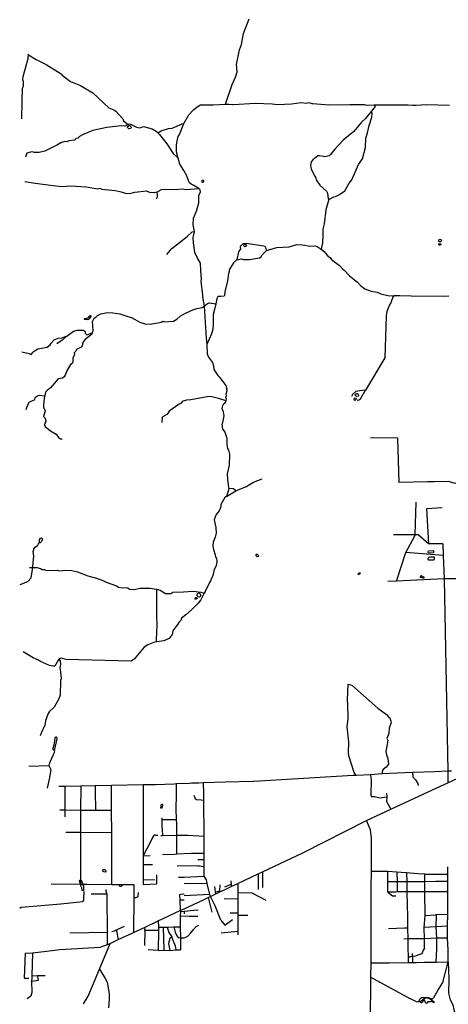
# Model space of a CAD drawing. Header units: millimetres. Extents: x 35 to 72953, y -43 to 70184.
# Tile 5 of 204: x 55 to 7299, y 13694 to 30321. Entities that reach past the tile are written whole.
import ezdxf

# ---------------------------------------------------------------- set-up
doc = ezdxf.new("R2010")
doc.units = ezdxf.units.MM
for name, color, linetype in [('roads_2', 2, 'Continuous'), ('roads_3', 3, 'Continuous'), ('water', 7, 'Continuous')]:
    doc.layers.add(name, color=color, linetype=linetype)

msp = doc.modelspace()

# ---------------------------------------------------------------- linework, layer by layer
at = {"layer": 'roads_2'}
for points in [[(150.25, 14555.64), (271.45, 14561.92), (508.62, 14589.92), (733.89, 14616.51), (1417.22, 14660.17), (1537.59, 14704.27), (1582.47, 14720.66), (1673.77, 14766.73), (1717.43, 14788.88), (1953.95, 14892.29), (1978.05, 14903.42), (2177.73, 14995.85), (2396.51, 15101.87), (2765.24, 15276.08), (2835.63, 15308.25), (3085.75, 15422.51), (3162.01, 15457.77), (3205, 15478.72), (3241.76, 15496.57), (3277.57, 15513.99), (3292.79, 15521.37), (3370.84, 15559.29), (3393.14, 15570.21), (3435.95, 15590.93), (3525.72, 15634.58), (3629.75, 15683.18), (3742.66, 15735.87), (4087.81, 15897.11), (4159.05, 15930.51), (4840.16, 16250.52), (5915.91, 16794.8), (6329.43, 16991.25), (7030.73, 17314.37), (7289.8, 17433.63), (7809.99, 17673.11)], [(1134.77, 13702.18), (1211.61, 13832.76), (1403.4, 14286.89), (1582.47, 14720.66)]]:
    msp.add_lwpolyline(points, dxfattribs=at)
at = {"layer": 'roads_3'}
for points in [[(3531.22, 28893.13), (3643.9, 29228.14), (3700.2, 29349.92), (3730.88, 29438.74), (3718.59, 29563.25), (3767.5, 29809.42), (3803.37, 29900.78), (3836.95, 30088.68), (3931.66, 30337.28)], [(93.87, 28646.64), (94.67, 28941.27), (105.52, 29159.61), (118.28, 29202.69), (118.49, 29273.85), (110.95, 29304.36), (113.67, 29360.22), (200.92, 29664.79), (206.2, 29728.29)], [(190.97, 29740.97), (206.2, 29728.29), (335.53, 29646.64), (500.39, 29564.89), (753.9, 29406.73), (774.18, 29381.28), (913.53, 29274.23), (1083.53, 29207.66), (1291.45, 29085.12), (1562.51, 28830.38), (1646.3, 28797.1), (1679.22, 28774.06), (1798.25, 28644.25), (1810.79, 28611.18), (1889.41, 28552.53), (1912.24, 28560.01), (1947.82, 28542.83), (2028.95, 28503.81), (2084.82, 28496), (2145.85, 28516.22), (2295.6, 28477.66), (2358.92, 28439.35), (2386.37, 28413.89), (2391.92, 28408.78), (2419.75, 28383.31), (2541.26, 28222.91), (2647.4, 28060.11), (2708.23, 28006.51), (2726.05, 28006.46)], [(3147.44, 25664.98), (3148.49, 25670.96), (3123.77, 25904.69), (3126.4, 25935.17), (3114.09, 26085.07), (3111.97, 26207), (3058.85, 26293.5), (3015.94, 26390.17), (3009.46, 26431.97), (2991.03, 26550.3), (2988.73, 26639.2), (3006.83, 26743.24), (2989.32, 26855.02), (2992.18, 26966.86), (3051, 27103.81), (3081.87, 27225.66), (3082.22, 27352.69), (3110.39, 27416.02), (3107.93, 27446.51), (3082.55, 27469.52), (2988.73, 27528.2), (2950.69, 27541.05), (2917.78, 27571.63), (2877.47, 27683.47), (2826.92, 27775.06), (2761.23, 27879.33), (2726.05, 28006.46), (2705.92, 28087.88), (2703.68, 28199.62), (2714.07, 28275.74), (2732.09, 28349.4), (2754.99, 28382.37), (2829.21, 28567.5), (2913.5, 28712.15), (2989.88, 28795.74), (3053.55, 28848.88), (3112.08, 28884.19), (3322.9, 28881.06), (3531.22, 28893.13), (3589.65, 28895.52), (3655.04, 28889.03), (3668.33, 28887.66), (4036.8, 28912.06), (4321.21, 28901), (4410.15, 28890.67), (4651.43, 28897.58), (4735.82, 28909.56), (4808.98, 28919.9), (4902.92, 28912.01), (4941.02, 28922.11), (4994.32, 28906.67), (5011.66, 28905.08), (5278.79, 28880.45), (5634.4, 28889.64), (5880.75, 28886.37), (5908.62, 28876.1), (6043.32, 28883.31), (6599.65, 28881.73), (6622.26, 28880.9), (6696.99, 28878.17), (6752.03, 28876.15), (6929.8, 28888.37), (7320.99, 28874.59)], [(6043.32, 28883.31), (6063.51, 28855.32), (5997.23, 28769.14), (5900.34, 28652.65), (5829.12, 28589.31), (5704.13, 28432.22), (5523.37, 28285.36), (5380.76, 28135.96), (5309.36, 28042.15), (5283.86, 28019.38), (5210.21, 28006.93), (5197.49, 28009.18), (5123.82, 28022.33), (5095.92, 28019.97), (5009.41, 27954.12), (4981.33, 27918.61), (4971.01, 27865.32), (4981.02, 27799.23), (5041.6, 27677.14), (5058.59, 27650.28), (5059.25, 27649.17), (5066.8, 27616.11), (5127.46, 27527.06), (5241.54, 27425.12), (5259.17, 27392.04), (5266.56, 27295.48), (5274.14, 27272.4), (5276.57, 27264.97), (5227.91, 27107.69), (5201.77, 26873.98), (5178.72, 26782.7), (5180.92, 26683.6), (5170.41, 26554.05), (5147.23, 26444.92)], [(5266.56, 27295.48), (5299.56, 27297.94), (5365.72, 27330.81), (5393.63, 27333.18), (5462.33, 27366.04), (5551.38, 27431.88), (5622.87, 27558.62), (5668.82, 27616.92), (5778.71, 27875.69), (5847.57, 27971.96), (5898.94, 28162.38), (5904.51, 28319.88), (5932.73, 28411.26), (5961.02, 28533.01), (6004.53, 28672.68), (6009.88, 28741.17), (5997.23, 28769.14)], [(1889.41, 28552.53), (1858.92, 28534.78), (1828.35, 28524.78), (1772.48, 28529.93), (1526.01, 28497.72), (1292.22, 28447.52), (1129.36, 28384.48), (1068.27, 28349.19), (1040.29, 28318.79), (1012.38, 28316.33), (979.22, 28288.49), (887.75, 28273.47), (849.62, 28255.84), (816.65, 28263.48), (753.06, 28240.83), (697.07, 28207.97), (478.36, 28101.88), (386.78, 28079.32), (300.43, 28077.03), (270.02, 28087.32), (236.93, 28084.87), (178.52, 28064.65), (155.43, 28001.21)], [(2391.92, 28408.78), (2447.9, 28441.65), (2569.89, 28484.43), (2633.43, 28489.35), (2801.3, 28562.59), (2829.21, 28567.5)], [(178.52, 28064.65)], [(144.09, 27589.78), (314.23, 27558.78), (667, 27515.59), (781.39, 27501.62), (916.03, 27513.85), (1177.65, 27497.89), (1373.14, 27466.84), (1406.25, 27474.39), (1444.29, 27458.98), (1667.71, 27435.5), (1769.25, 27412.37), (1835.26, 27389.35), (1913.96, 27386.57), (2002.91, 27406.6), (2196.02, 27428.88), (2262.01, 27400.76), (2289.93, 27408.33), (2327.99, 27400.58), (2374.03, 27412.75), (2394.12, 27418.13), (2402.24, 27422.65), (2452.65, 27450.99), (2490.76, 27458.53), (2681.23, 27450.35), (2805.69, 27465.19), (2869.2, 27454.82), (3082.55, 27469.52)], [(2374.03, 27412.75), (2379.24, 27356.54), (2377.26, 27324.29), (2362.75, 27290.3)], [(2540.82, 26356.02), (2625, 26454.77), (2884.61, 26657.23), (2968.74, 26740.8), (3006.83, 26743.24)], [(4225.13, 26424.7), (4220.13, 26457.75), (4205.03, 26488.27), (4182.15, 26498.53), (3885.14, 26542.55), (3826.68, 26537.6), (3801.26, 26514.84), (3783.37, 26489.5), (3785.82, 26451.36), (3755.22, 26398.13), (3724.32, 26263.64), (3668.29, 26215.58), (3596.8, 26098.94), (3594.16, 26065.91), (3583.99, 26035.46), (3568.39, 25913.57), (3519.51, 25723.15), (3514.26, 25664.75), (3509.14, 25652.13), (3453.69, 25648.29), (3402.49, 25644.77), (3389.68, 25614.32), (3369.07, 25522.93), (3348.54, 25428.99), (3322.85, 25340.16), (3327.51, 25185.18), (3317.08, 25093.87), (3293.96, 25017.67), (3217.28, 24834.98)], [(3724.32, 26263.64), (3805.63, 26281.16), (3838.59, 26270.87), (3937.67, 26270.61), (4105.46, 26300.65), (4135.95, 26318.3), (4153.86, 26351.29), (4225.13, 26424.7), (4321.45, 26450.94), (4400.5, 26472.46), (4611.41, 26484.54), (4741.04, 26522.34), (4832.47, 26519.44), (4961.94, 26498.82), (5050.84, 26501.03), (5083.8, 26488.31), (5147.23, 26444.92)], [(5147.23, 26444.92), (5200.48, 26404.1), (5268.81, 26322.68), (5304.3, 26304.74), (5324.49, 26271.66), (5392.99, 26223.16), (5458.84, 26167.12), (5509.42, 26111.13), (5539.9, 26088.11), (5631.02, 25993.99), (5762.83, 25886.92), (5813.41, 25830.93), (5889.54, 25774.87), (5993.62, 25736.37), (6097.66, 25720.82), (6158.58, 25690.19), (6298.12, 25659.36), (6392.13, 25664.12), (6481.88, 25662.8), (6672.97, 25659.79), (7217.58, 25651.62), (7309.89, 25656.73)], [(3147.44, 25664.98), (3143.32, 25643.04), (3170.78, 25480.35), (3204.75, 24941.76), (3217.28, 24834.98), (3224.4, 24677.56), (3247.15, 24621.52), (3315.45, 24529.89), (3333.03, 24476.63), (3335.41, 24415.66), (3403.68, 24313.83), (3428.98, 24290.92), (3540.31, 24143.31), (3553.28, 24089.4)], [(6392.13, 25664.12), (6361.6, 25633.71), (6336, 25570.26), (6328.29, 25539.91), (6305.39, 25506.93), (6259.29, 25390.21), (6248.93, 25319.07), (6224.01, 24613.04), (5899.63, 24064.37), (5804.85, 24055.74), (5734.09, 24039.18), (5678.34, 23991.21), (5664.78, 23959.87)], [(89.97, 24709.46), (214.35, 24683.7), (247.39, 24665.86), (284.47, 24706.43), (298.29, 24721.58), (359.42, 24764.62), (519.5, 24792.07), (572.97, 24827.49), (588.24, 24857.93), (639.23, 24913.65), (702.77, 24941.39), (768.97, 24948.84), (844.95, 24973.89), (852.87, 24976.52), (967.4, 25062.53), (1025.91, 25080.21), (1098.22, 25078.22), (1129.99, 25077.35), (1132.53, 25075.68), (1160.47, 25056.87), (1160.65, 25054.09), (1162.93, 25026.37), (1190.76, 25000.91), (1282.31, 25033.67), (1295.04, 25066.67), (1287.96, 25224.2), (1313.49, 25282.54), (1341.44, 25297.65), (1369.53, 25325.5), (1427.96, 25350.82), (1539.84, 25373.33), (1631.28, 25370.52), (1745.5, 25352.34), (1885.09, 25306.27), (1943.41, 25293.36), (2088, 25214.24), (2189.44, 25180.92), (2288.54, 25183.19), (2389.28, 25202.08), (2448.62, 25213.22), (2476.67, 25230.88), (2507.09, 25220.59), (2651.92, 25227.84), (2710.38, 25263.26), (2768.98, 25313.86), (2858.03, 25366.93), (2980.09, 25422.46), (3048.78, 25442.55), (3140.27, 25460.15), (3170.78, 25480.35), (3226.81, 25525.87), (3262.39, 25538.52), (3369.07, 25522.93)], [(1282.31, 25033.67), (1274.6, 25008.31), (1154.96, 24914.66), (1129.41, 24881.71), (1106.35, 24797.97), (1014.75, 24750.03), (1004.49, 24724.56), (976.5, 24696.71), (981.51, 24668.76), (955.96, 24605.32), (955.78, 24544.36), (940.42, 24516.47), (912.46, 24498.82), (856.27, 24404.99), (823.01, 24318.73), (805.1, 24288.3), (779.68, 24268.1), (706, 24255.57), (578.53, 24103.53), (517.39, 24057.94), (491.85, 24030.08), (478, 23970.6), (468.73, 23931.16), (455.64, 23811.82), (458.09, 23778.78), (483.36, 23715.19), (460.26, 23621.26), (485.54, 23593.25), (495.64, 23534.81), (480.19, 23506.92), (475.01, 23479), (485.2, 23448.49), (573.91, 23379.61), (672.76, 23323.44), (713.23, 23267.46), (746.26, 23244.52), (774.18, 23244.44)], [(844.95, 24973.89), (811.1, 24943.17), (788.03, 24921.85), (774.23, 24909.36), (684.29, 24846.34)], [(164.33, 23736.55), (188.86, 23802.76), (222.35, 23868.84), (277.95, 23891.84), (304.86, 23901.51), (324.8, 23947.12), (357.21, 23969.3), (382.31, 23978.09), (478, 23970.6)], [(3544.71, 23884.14), (3415.26, 23925.17), (3280.7, 23958.57), (3222.32, 23953.74), (2947.78, 23898.63), (2871.49, 23896.29), (2802.87, 23871.09), (2782.52, 23843.22), (2751.93, 23830.56), (2578.85, 23711.77), (2566.14, 23683.87), (2543.14, 23653.45), (2461.73, 23607.9), (2456.39, 23519.02)], [(3705.35, 22364.77), (3669.89, 22397.9), (3596.25, 22405.75), (3588.63, 22410.76), (3583.81, 22476.83), (3573.83, 22553.12), (3566.45, 22649.58), (3599.95, 22796.91), (3608.09, 22982.23), (3590.55, 23053.44), (3572.8, 23081.42), (3560.34, 23144.97), (3560.62, 23249.16), (3520.3, 23368.65), (3489.94, 23404.32), (3477.53, 23488.15), (3490.24, 23516.05), (3513.47, 23630.27), (3498.38, 23698.93), (3478.24, 23749.75), (3488.58, 23808.14), (3506.49, 23838.57), (3534.44, 23853.68), (3544.71, 23884.14), (3549.89, 23917.15), (3537.23, 23945.12), (3547.5, 23975.58), (3545.03, 24003.52), (3560.45, 24059.45), (3553.28, 24089.4)], [(5760.98, 23893.01), (5785.24, 23903.6), (5813.09, 23918.27), (5899.63, 24064.37)], [(6470.57, 22505.47), (6445.86, 23243.55), (6445.41, 23255.85), (5985.9, 23256.97)], [(3552.69, 22268.64), (3705.35, 22364.77), (3817.03, 22408.81), (3890.95, 22437.88), (3923.35, 22458.63), (4005.54, 22511.17), (4153, 22569.2)], [(10456.65, 22529.9), (9716.95, 22517.02), (9567.86, 22518.08), (9215.09, 22512.84), (8855.59, 22506.07), (8032.6, 22500.9), (7764.11, 22497.12), (7624.49, 22497.44), (7416.13, 22487.36), (7301.06, 22522.79), (7058.78, 22517.7), (6949.29, 22515.41), (6470.57, 22505.47)], [(3588.63, 22410.76), (3585.99, 22375.29), (3552.69, 22268.64), (3522.18, 22250.98), (3453.2, 22131.79), (3455.65, 22096.2), (3427.54, 22025.22), (3376.55, 21966.95), (3343.29, 21873.04), (3370.85, 21743.38), (3375.59, 21649.37), (3357.68, 21583.36), (3326.9, 21499.64), (3319.08, 21433.6), (3331.65, 21375.15), (3359.33, 21286.18), (3361.79, 21255.69), (3371.37, 21240.47), (3379.45, 21227.7), (3386.93, 21169.27), (3374.01, 21100.69), (3340.82, 21037.38), (3317.72, 20935.79), (3281.83, 20846.99), (3264.02, 20819.11), (3189.94, 20666.9), (3174.57, 20636.46), (3118.33, 20524.88), (3069.97, 20466.59), (2960.43, 20352.61), (2863.62, 20271.63), (2792.33, 20213.41), (2779.49, 20175.32), (2746.39, 20142.38), (2726.03, 20114.17), (2687.69, 20063.62), (2644.3, 19998.34), (2631.49, 19937.41), (2583.01, 19871.59), (2491.5, 19833.72), (2370.23, 19814.77), (2364.29, 19813.79), (2331.25, 19806.23), (2219.35, 19765.87), (2160.84, 19722.92), (1992.64, 19522.76), (1939.15, 19487.33), (842.04, 19515.91), (758.24, 19539), (714.99, 19521.28), (648.6, 19404.65), (618.13, 19402.19), (559.78, 19417.66), (407.62, 19481.63), (374.59, 19507.11), (285.84, 19545.4), (113.42, 19645.02)], [(6423.88, 20837.42), (6581.24, 21323.2), (6735.59, 21605.76), (6736.1, 21621.84), (6754.01, 22174.03)], [(7194.3, 22077.35), (6930.28, 22061.5)], [(6930.28, 22061.5), (6963.59, 21470.07)], [(7208.41, 21469.24), (6963.59, 21470.07), (6788.06, 21622.16), (6736.1, 21621.84), (6472.96, 21620.03), (6371.57, 21619.28)], [(65.94, 20782.67), (195.7, 20835.59), (249.17, 20893.96), (280.17, 21069.11), (280.61, 21155.24), (291.97, 21262.73), (285.23, 21340.78), (292.79, 21375.9), (294.51, 21384.54), (314.32, 21415.85), (342.18, 21428.18), (364.59, 21445.96), (381.88, 21489.8)], [(7208.41, 21469.24), (7214.33, 21274.72), (7226.71, 20876.6), (7288.89, 17630.2), (7289.8, 17433.63)], [(7214.33, 21274.72), (6581.24, 21323.2)], [(219.24, 21069.3), (280.17, 21069.11), (346.2, 21071.46), (407.16, 21050.88), (437.58, 21035.61), (470.59, 21035.51), (501, 21017.68), (694.09, 21022.2), (721.97, 21011.92), (846.43, 21026.85), (937.9, 21021.48), (1031.77, 20998.37), (1204.27, 20929.24), (1351.49, 20890.68), (1463.15, 20852.23), (1516.45, 20824.14), (1688.96, 20757.69), (1724.46, 20737.19), (1785.36, 20724.38), (1853.95, 20731.72), (1884.39, 20724.09), (1909.81, 20706.17), (1993.54, 20698.28), (2090.2, 20723.39), (2252.72, 20722.93), (2366.99, 20704.87), (2369.62, 20704.09), (2427.87, 20686.86), (2521.66, 20633.28), (2608.15, 20633.03), (2643.76, 20650.67), (2824.13, 20657.82), (2984.13, 20667.46), (3113.68, 20651.92), (3174.57, 20636.46)], [(8071.94, 20883.51), (7640.34, 20878.76), (7226.71, 20876.6), (6423.88, 20837.42), (6278.45, 20831.99)], [(2366.99, 20704.87), (2369.87, 20288.19), (2371.41, 20064.5), (2370.04, 20015.29), (2364.29, 19813.79)], [(714.99, 19521.28), (740.37, 19493.27), (745.29, 19432.29), (734.92, 19373.91), (747.47, 19310.46), (754.75, 19188.51), (747.02, 19160.6), (741.19, 18911.66), (718.18, 18853.31), (638.99, 18711.22), (554.97, 18630.22), (537.15, 18602.34), (493.59, 18485.64), (485.42, 18436.23)], [(5741.18, 17558.66), (5708.29, 17609.51), (5617.66, 17891.73), (5610.25, 17947.61), (5615.78, 18122.84), (5591.14, 18379.51), (5606.78, 18521.69), (5602.47, 18763.01), (5592.45, 18829.1), (5608.51, 19100.74), (5666.86, 19082.75), (6105.14, 18693.04), (6254.69, 18588.37), (6289.98, 18549.49), (6307.85, 18529.83), (6328, 18473.91), (6330.47, 18440.87), (6329.42, 18438.22), (6297.24, 18354.61), (6291.83, 18265.72), (6258.62, 18184.55), (6276.27, 18148.93), (6242.7, 17963.56), (6252.75, 17905.12), (6277.98, 17846.65), (6285.3, 17750.08), (6249.61, 17699.4), (6198.65, 17658.96), (6180.84, 17628.52), (6178.19, 17585.3)], [(485.42, 18436.23), (480.62, 18406.87), (419.84, 18274.92), (398.85, 18229.32)], [(552.34, 17720.85), (558, 17752.98), (573.42, 17796.71), (597.83, 17851.29), (629.44, 17913.93), (641.13, 17943.49), (651.24, 17981.04)], [(525.84, 17345.05), (561.86, 17497.35), (587.71, 17654.68), (552.34, 17720.85), (209.43, 17706.58)], [(7350.98, 17632.71), (7288.89, 17630.2), (7072.25, 17621.39), (6692.35, 17606.11), (6436.36, 17595.75), (6178.19, 17585.3), (5982.56, 17568.04), (5741.18, 17558.66), (5692.4, 17555.79), (4482.16, 17485.05), (4014.95, 17457.79), (4000.89, 17456.94), (3531.54, 17443.34), (3163.92, 17432.7), (3080.6, 17430.27), (3070.22, 17429.97), (3045.78, 17429.26), (2959.81, 17425.62), (2924.8, 17424.16), (2704.94, 17415.24), (2663.51, 17413.58), (2349.75, 17400.71), (2143.3, 17397.08), (1608.48, 17387.75), (1330.88, 17382.91), (1086.3, 17378.74), (817.29, 17374.11), (718.96, 17372.4)], [(5982.56, 17568.04), (5992.43, 17479.12), (5986.64, 17232.83), (5994.11, 17202.33), (6052.62, 17204.63), (6141.44, 17181.58), (6258.29, 17196.48)], [(6692.35, 17606.11), (6698.41, 17533.94), (6746.7, 17485.71), (6780.16, 17431.21), (6786.38, 17391.4), (6786.38, 17389.3)], [(817.29, 17374.11), (816.28, 16969.86), (815.95, 16858.9)], [(1086.3, 17378.74), (1085.19, 16969.06), (1084.09, 16594.07), (1081.6, 15716.4)], [(1330.88, 17382.91), (1333.46, 17201.66), (1336.05, 17054.23), (1336.84, 16968.32)], [(1610.53, 15711.87), (1610.44, 15811.52), (1609.94, 16588.55), (1609.62, 16967.53), (1609.36, 17367.24), (1608.48, 17387.75)], [(2143.3, 17397.08), (2141.04, 16402.92), (2140.57, 16201.51), (2140.24, 16052.2), (2139.72, 15802.14), (2139.48, 15719)], [(2710.32, 16227.73), (2713.38, 16548.84), (2713.36, 16644.61), (2709.01, 16741.39), (2705.99, 16808.8), (2699.44, 17000.36), (2701.77, 17023.85), (2703.21, 17201.64), (2704.94, 17415.24)], [(3456.08, 15113.35), (3358.5, 15358.36), (3334.55, 15401.44), (3277.57, 15513.99), (3270.02, 15545.27), (3224.01, 15735.49), (3210.2, 15792.73), (3174.71, 15857.56), (3174.5, 15887.38), (3173.55, 16021.5), (3172.82, 16132.79), (3172.07, 16237.77), (3170.05, 16534.28), (3165.96, 17143.5), (3165.21, 17250.14), (3163.92, 17432.7)], [(2999.74, 17227.2), (3019.69, 17170.51), (3044.83, 17154.81), (3046.44, 17153.81), (3120.2, 17146.95), (3165.96, 17143.5)], [(6255.89, 17257.45), (6258.29, 17196.48), (6253.01, 17120.23), (6329.43, 16991.25)], [(1609.62, 16967.53), (1336.84, 16968.32), (1085.19, 16969.06), (816.28, 16969.86), (735.6, 16970.1)], [(2473.41, 16546.96), (2468.88, 16644.85), (2463.7, 16683.44), (2461.32, 16810.81), (2464.05, 16840.18)], [(2705.99, 16808.8), (2574.17, 16808.28), (2524.07, 16809.42), (2461.32, 16810.81)], [(5980.92, 13369.23), (5987.84, 14149.12), (5993.63, 14392.96), (5997.38, 15693.05), (5998.02, 15914.52), (5998.08, 15937.47), (5999.75, 16501.22), (5986, 16639.88), (5915.91, 16794.8)], [(1609.94, 16588.55), (1084.09, 16594.07), (837.72, 16596.68)], [(2331.23, 16553.35), (2323.08, 16541.96), (2301.48, 16511.87), (2240.15, 16380.02), (2201.87, 16321.71), (2140.57, 16201.51)], [(2389.81, 16546.31), (2364.33, 16546.16), (2331.23, 16553.35)], [(2440.1, 16546.73), (2473.41, 16546.96), (2713.38, 16548.84), (2843.22, 16549.81), (2856.53, 16549.22), (2897.1, 16547.34), (3170.05, 16534.28)], [(2140.57, 16201.51), (2259.85, 16204.05)], [(3172.07, 16237.77), (2971.45, 16239.2), (2954.47, 16239.36), (2710.32, 16227.73), (2676.15, 16226.05), (2467.49, 16216.55)], [(3172.82, 16132.79), (3064.59, 16135.2)], [(2140.24, 16052.2), (2298.78, 16056.08)], [(3076.39, 16034.18), (2718.44, 16028.85)], [(3076.39, 16034.18), (3091.76, 16032.15), (3173.55, 16021.5)], [(6782.21, 13735.19), (6807.17, 13750.43), (6817.43, 13780.88), (6845.43, 13806.2), (6904.05, 13806.06), (6962.28, 13805.92), (7025.75, 13782.83), (7051.2, 13808.15), (7122.64, 13924.82), (7204.32, 14064.29), (7296.49, 14409.47), (7294.79, 14612.65), (7285.25, 14810.86), (7283.26, 15011.5), (7291.48, 15217.2), (7291.78, 15590.2), (7291.91, 15766.22), (7292.01, 15890.36), (7292.11, 16015.18)], [(2139.72, 15802.14), (2338.15, 15793.82)], [(2372.23, 15729.76), (2370.47, 15877.64)], [(2738.58, 15838.48), (2836.08, 15842.75), (3174.71, 15857.56)], [(4087.81, 15897.11), (4082.96, 15630.65)], [(4159.05, 15930.51), (4158.36, 15666.37)], [(6276.73, 15934.01), (6230.41, 15937.34), (6224.65, 15937.36), (5998.08, 15937.47)], [(6594.03, 15911.3), (6503.74, 15917.95), (6431.28, 15923.11), (6276.73, 15934.01)], [(6278.54, 15589.39), (6277.64, 15761.32), (6277.2, 15852.32), (6276.73, 15934.01)], [(6431.28, 15923.11), (6431.55, 15762.05), (6431.8, 15590.13)], [(6899.73, 15888.96), (6786.13, 15897.32), (6594.03, 15911.3)], [(6594.03, 15911.3), (6596.6, 15762.87), (6599.59, 15590.84), (6603.49, 15367.03), (6606.72, 15178.92), (6607.55, 15131.7), (6610.21, 14981.38), (6613.36, 14801.36), (6614.77, 14719.56), (6615.85, 14659.14), (6619.1, 14477.35), (6620.42, 14399.87)], [(6899.73, 15888.96), (7081.48, 15889.64), (7292.01, 15890.36)], [(6903.27, 15592), (6901.22, 15764.36), (6899.73, 15888.96)], [(1983.1, 15713.46), (1890.04, 15710.07), (1805.49, 15710.64), (1610.53, 15711.87), (1187.57, 15714.54), (1164.55, 15714.94), (1081.6, 15716.4), (588.46, 15724.96)], [(1537.59, 14704.27), (1536.57, 14905.57), (1533.52, 15514.45), (1533.44, 15554.69), (1523.33, 15580.88), (1516.31, 15601.08), (1516.4, 15631.34)], [(1983.1, 15713.46), (1981.73, 15498.2), (1978.05, 14903.42)], [(2139.48, 15719), (2372.22, 15727.66), (2372.23, 15729.76)], [(3224.01, 15735.49), (2835.95, 15728.69)], [(3370.84, 15559.29), (3365.37, 15594.11), (3351.64, 15680.94)], [(3435.95, 15590.93), (3436.84, 15607.44), (3442.69, 15712.73)], [(3521.77, 15676.05), (3626.64, 15721.32)], [(3622.07, 15776.2), (3626.64, 15721.32), (3629.75, 15683.18)], [(3742.66, 15735.87), (3742.24, 15579.35), (3741.95, 15471.61), (3741.56, 15326.41), (3741.31, 15233.3), (3741.23, 15200.71), (3740.74, 15021.14), (3740.49, 14925.48), (3740.33, 14864.52)], [(6431.55, 15762.05), (6323.97, 15761.54), (6277.64, 15761.32)], [(6596.6, 15762.87), (6431.55, 15762.05)], [(6901.22, 15764.36), (6816.48, 15763.9), (6596.6, 15762.87)], [(7291.91, 15766.22), (7085.05, 15765.26), (6901.22, 15764.36)], [(55.17, 15319.54), (80.6, 15332.1), (748.74, 15391.17), (1122.29, 15430.75), (1141.6, 15452.64), (1141.78, 15481.35), (1144.11, 15598.61)], [(1533.44, 15554.69), (1262.13, 15554.48)], [(1981.73, 15498.2), (2023.91, 15498.08), (2058.97, 15515.39), (2065.68, 15582.76)], [(2758.9, 15543.24), (2757.96, 15542.35), (2760.53, 15449.57), (2765.24, 15276.08), (2772.65, 15261.1), (2769.88, 15179.41), (2767.79, 15040.09), (2767.03, 15001.74), (2771.61, 14818.83), (2773.5, 14613.09)], [(2835.84, 15551.34), (2824.04, 15551.37), (2765.9, 15549.54), (2758.9, 15543.24)], [(3270.02, 15545.27), (2835.86, 15526.29)], [(3241.76, 15496.57), (3302.53, 15250.89)], [(3365.37, 15594.11), (3395.3, 15599.69), (3436.84, 15607.44)], [(3741.95, 15471.61), (3512.73, 15472.23)], [(3742.24, 15579.35), (3976.84, 15576.51), (4212.33, 15450.3)], [(7291.78, 15590.2), (7090.02, 15591.11), (7080.3, 15591.14), (6903.27, 15592), (6795.31, 15591.59), (6599.59, 15590.84), (6437.08, 15590.12), (6431.8, 15590.13), (6409.9, 15589.96), (6389.61, 15589.9), (6278.54, 15589.39)], [(6278.54, 15589.39), (6354.64, 15526.03), (6414, 15526.22)], [(6907.9, 15195.49), (6903.27, 15592)], [(2835.75, 15452.69), (2760.53, 15449.57)], [(3065.36, 15178.6), (2922.01, 15178.99), (2769.88, 15179.41)], [(2772.65, 15261.1), (2835.62, 15267.91), (3054.16, 15291.69), (3062.74, 15288.9), (3063.64, 15275.59)], [(2835.62, 15267.91), (2835.86, 15219.24)], [(3741.31, 15233.3), (3613.63, 15233.64)], [(3741.23, 15200.71), (3911.57, 15200.25)], [(6892.04, 14992.35), (6907.9, 15195.49)], [(6907.9, 15195.49), (7082.42, 15206.5), (7101.02, 15207.67), (7291.48, 15217.2)], [(7096.12, 14407.5), (7101.82, 14625.96), (7101.92, 14666.42), (7102.34, 14808.85), (7092.8, 15004.4), (7101.02, 15207.67)], [(1614.66, 14920.86), (1659.15, 14935.48), (1703.77, 14958.96), (1825.57, 15011.71)], [(2169.93, 14940), (2177.73, 14995.85)], [(2398.66, 14995.23), (2398.5, 14939.36), (2395.01, 14604.06)], [(2396.51, 15101.87), (2398.66, 14995.23)], [(2398.66, 14995.23), (2482.56, 14994.99), (2548.53, 14994.81), (2657.83, 15002.04), (2767.03, 15001.74)], [(2482.56, 14994.99), (2491.58, 14608.78)], [(2548.53, 14994.81), (2573.67, 14908.28), (2626.78, 14831.98), (2631.8, 14804.03), (2682.24, 14681.96), (2692.24, 14613.32)], [(2657.83, 15002.04), (2680.42, 14910.53), (2708.19, 14852.04), (2736.05, 14824.03), (2771.61, 14818.83)], [(2771.61, 14818.83), (2836.91, 14815.65), (2896.45, 14845.09), (2945.69, 14902.7), (2992.28, 14959.1), (3040.26, 15009.18), (3082.89, 15032.12)], [(3456.08, 15113.35), (3519.94, 15031.27), (3650.34, 15128.13)], [(6610.21, 14981.38), (6556.7, 14981.51), (6287.6, 14965.87)], [(7283.26, 15011.5), (7092.8, 15004.4), (6892.04, 14992.35)], [(6895.64, 14643.18), (6894.04, 14801.8), (6892.04, 14992.35)], [(1536.57, 14905.57), (903.18, 14895.67)], [(1703.77, 14958.96), (1691.8, 14932.39), (1717.43, 14788.88)], [(2169.93, 14940), (2164.12, 14688.51)], [(2398.5, 14939.36), (2169.93, 14940)], [(2626.78, 14831.98), (2591.22, 14804.14), (2570.59, 14717.85), (2593.11, 14603.51)], [(3740.49, 14925.48), (3462.66, 14893.86)], [(7285.25, 14810.86), (7102.34, 14808.85), (6894.04, 14801.8), (6778.14, 14801.64), (6613.36, 14801.36), (6601.66, 14800.51), (6548.89, 14794.98)], [(6895.64, 14643.18), (6873.85, 14607.87), (6848.61, 14547.52), (6799.29, 14526.91), (6753.48, 14512.61), (6744.79, 14507.2), (6704.95, 14501.09), (6696.26, 14499.67), (6660.95, 14493.88), (6647.16, 14492.25), (6634.7, 14490.84), (6619.1, 14477.35)], [(150.25, 14555.64), (129.35, 14135.48), (207.59, 14135.69)], [(271.45, 14561.92), (262.64, 14175.87), (260.05, 14130.99), (257.37, 14084.44), (261.89, 13893.88), (243.86, 13832.97), (182.84, 13784.94)], [(2395.01, 14604.06), (2226.48, 14612.63)], [(2395.01, 14604.06), (2491.58, 14608.78), (2593.11, 14603.51), (2692.24, 14613.32), (2773.5, 14613.09)], [(6700.08, 14400.67), (6696.26, 14499.67), (6695.64, 14516.85), (6695.73, 14553.54)], [(5993.63, 14392.96), (6047.24, 14393.61), (6301.31, 14396.42), (6620.42, 14399.87), (6675.92, 14400.51), (6700.08, 14400.67), (6758.88, 14401.42), (6898, 14402.97), (7096.12, 14407.5), (7296.49, 14409.47)], [(7296.49, 14409.47), (7309.21, 14116.03), (7304.23, 13881.94), (7332.47, 13767.26), (7375.88, 13685.91), (7389.95, 13604.74), (7413.82, 13518.67), (7461.62, 13413.59), (7470.12, 13377.32), (7495.17, 13270.19), (7543.17, 13208), (7600.88, 13141.03), (7658.55, 13016.86), (7692, 12868.7), (7735.34, 12706.32), (7735.09, 12597.03), (7763.45, 12534.89), (7797.1, 12467.98), (7802.22, 12353.24), (7816.35, 12300.78), (7834.93, 12252.96), (7840.36, 12233.44)], [(257.37, 14084.44), (371.72, 14101.83), (354.11, 14178.15)], [(262.64, 14175.87), (354.11, 14178.15), (483.7, 14180.31)], [(1403.4, 14286.89), (1502.05, 14131.64), (1534.98, 14065.48), (1567.45, 13869.74), (1569.74, 13778.4), (1556.58, 13636.11)], [(6782.21, 13735.19), (6774.08, 13730.22), (6657.46, 13783.92), (6652.37, 13786.71), (6045.05, 14117.94), (6001.13, 14141.88), (5987.84, 14149.12)]]:
    msp.add_lwpolyline(points, dxfattribs=at)
at = {"layer": 'water'}
for points in [[(1925.78, 28482.84), (1901.39, 28479.26), (1891.64, 28482.94), (1879.49, 28497.62), (1877.11, 28517.12), (1905.2, 28534.11), (1918.61, 28532.85), (1934.4, 28514.53), (1936.83, 28505.99), (1936.79, 28495), (1925.78, 28482.84)], [(3153.33, 27572.2), (3146.02, 27571), (3141.15, 27578.33), (3140.01, 27602.71), (3147.35, 27608.79), (3154.66, 27608.77), (3159.54, 27605.09), (3160.69, 27580.71), (3153.33, 27572.2)], [(7167.79, 26568.15), (7151.94, 26566.97), (7137.33, 26576.77), (7136.18, 26599.94), (7143.51, 26608.45), (7153.29, 26612.08), (7170.34, 26609.59), (7181.27, 26594.94), (7180.01, 26580.31), (7167.79, 26568.15)], [(3873.21, 26488.66), (3858.57, 26487.48), (3846.41, 26494.83), (3841.59, 26516.79), (3851.37, 26528.96), (3873.31, 26526.45), (3876.4, 26523.04), (3885.47, 26513.02), (3884.2, 26497.17), (3873.21, 26488.66)], [(7165.19, 26515.73), (7156.65, 26514.53), (7144.47, 26515.79), (7138.41, 26525.56), (7148.2, 26542.61), (7168.91, 26536.44), (7173.36, 26527.49), (7173.76, 26526.68), (7165.19, 26515.73)], [(1256.36, 25306.26), (1231.26, 25269.14), (1220.25, 25256.98), (1197.07, 25249.73), (1156.86, 25258.38), (1144.69, 25268.16), (1152.03, 25274.25), (1183.73, 25274.15), (1194.71, 25277.78), (1210.59, 25288.72), (1240.56, 25322.16), (1252.14, 25322.73), (1255.18, 25320.29), (1257.61, 25317.84), (1256.36, 25306.26)], [(5773.98, 23964.85), (5755.67, 23958.81), (5742.27, 23961.3), (5722.82, 23982.07), (5731.39, 23996.68), (5752.16, 24006.38), (5761.91, 24006.34), (5777.74, 23997.77), (5780.36, 23985.15), (5782.55, 23974.59), (5773.98, 23964.85)], [(5723.78, 23891.84), (5715.24, 23891.86), (5706.74, 23905.31), (5705.57, 23918.71), (5712.91, 23929.67), (5725.13, 23935.72), (5737.3, 23929.6), (5739.73, 23923.49), (5739.69, 23912.52), (5729.9, 23899.13), (5723.78, 23891.84)], [(403.43, 21484.62), (396.11, 21484.64), (392.46, 21488.31), (388.87, 21511.49), (391.4, 21538.29), (408.53, 21562.64), (425.61, 21568.67), (441.43, 21555.22), (441.4, 21545.47), (418.11, 21501.64), (403.43, 21484.62)], [(4086.05, 21256.94), (4070.18, 21250.9), (4054.38, 21268.01), (4049.55, 21279), (4050.79, 21288.74), (4058.12, 21293.61), (4067.87, 21292.35), (4084.89, 21277.68), (4089.74, 21266.69), (4086.05, 21256.94)], [(7048.93, 21315.45), (6963.59, 21314.47), (6959.95, 21320.58), (6960.01, 21342.53), (6966.14, 21353.49), (7044.18, 21356.91), (7049.05, 21353.25), (7048.93, 21315.45)], [(7054.68, 21194.72), (6969.34, 21192.53), (6955.95, 21203.55), (6956, 21221.84), (6957.24, 21227.92), (6975.57, 21243.71), (6986.56, 21248.58), (7057.27, 21248.37), (7059.59, 21203.25), (7054.68, 21194.72)], [(5810.42, 20969.1), (5800.63, 20956.94), (5790.87, 20956.98), (5779.87, 20948.47), (5772.59, 20955.8), (5772.61, 20963.12), (5789.74, 20982.59), (5803.14, 20981.32), (5810.44, 20976.43), (5810.42, 20969.1)], [(6841.71, 20906.38), (6835.6, 20900.3), (6827.06, 20901.55), (6827.09, 20912.52), (6833.24, 20927.13), (6838.13, 20933.22), (6845.45, 20933.19), (6846.21, 20931.13), (6849.07, 20923.43), (6841.71, 20906.38)], [(6883.14, 20896.51), (6875.8, 20889.21), (6864.82, 20889.25), (6861.2, 20903.89), (6872.21, 20916.06), (6878.3, 20914.81), (6880.88, 20912.73), (6884.38, 20909.92), (6883.14, 20896.51)], [(3094.21, 20569.84), (3094.05, 20569.74), (3070.89, 20574.68), (3056.32, 20591.79), (3056.38, 20612.52), (3064.96, 20630.78), (3079.62, 20639.27), (3100.32, 20633.12), (3113.67, 20609.91), (3116.05, 20591.62), (3107.48, 20578.23), (3094.21, 20569.84)], [(3040.3, 20534.53), (3028.11, 20533.35), (3017.19, 20551.67), (3030.63, 20563.82), (3040.38, 20565.02), (3048.9, 20560.11), (3052.53, 20547.91), (3040.3, 20534.53)], [(628.09, 17987.38), (622.7, 17991.6), (620.89, 17998.92), (623.38, 18017.2), (636.34, 18075.08), (648.12, 18143.94), (653.71, 18180.49), (656.22, 18200.6), (661.11, 18209.73), (666.01, 18212.15), (674.52, 18207.86), (678.18, 18204.8), (680.57, 18190.17), (672.46, 18127.4), (651.46, 18032.36), (644.65, 17993.98), (636.09, 17987.91), (628.16, 17987.33), (628.09, 17987.38)], [(2439.5, 17005.51), (2440.77, 17020.74), (2448.74, 17033.51), (2448.77, 17046.94), (2443.94, 17062.79), (2452.49, 17068.25), (2458.01, 17076.16), (2464.69, 17073.1), (2468.34, 17069.43), (2469.51, 17053.57), (2465.79, 17026.76), (2460.24, 17010.32), (2456.57, 17004.23), (2439.5, 17005.51)], [(1459.26, 15947.01), (1458.68, 15956.16), (1460.52, 15964.08), (1467.86, 15968.33), (1486.75, 15970.1), (1494.06, 15968.25), (1498.93, 15965.81), (1504.41, 15959.07), (1508.03, 15950.53), (1511.03, 15934.06), (1507.96, 15927.97), (1503.08, 15924.94), (1500.65, 15924.96), (1479.93, 15929.27), (1467.76, 15938.45), (1459.26, 15947.01)], [(1088.53, 15707.9), (1082.48, 15723.16), (1069.79, 15762.22), (1066.17, 15776.24), (1067.42, 15782.94), (1070.47, 15788.42), (1083.88, 15788.38), (1088.77, 15787.16), (1097.28, 15781.65), (1103.95, 15768.82), (1115.43, 15734.64), (1121.46, 15712.68), (1131.16, 15691.93), (1131.11, 15673.64), (1132.26, 15653.53), (1134.63, 15627.92), (1133.37, 15616.34), (1127.89, 15612.69), (1121.78, 15612.1), (1113.25, 15613.96), (1108.41, 15626.16), (1103.64, 15661.54), (1095.18, 15685.33), (1090.33, 15698.14), (1088.53, 15707.9)], [(1740.2, 15709.67), (1749.36, 15715.74), (1753.63, 15716.96), (1765.83, 15719.35), (1772.53, 15714.46), (1776.18, 15710.18), (1781.03, 15700.42), (1781, 15696.14), (1777.33, 15688.84), (1768.17, 15681.55), (1759.64, 15681.58), (1750.49, 15682.82), (1743.2, 15692.6), (1740.2, 15709.67)], [(6878.06, 13778.92), (6883.96, 13783.1), (6918.77, 13806.76), (6939.49, 13804.87), (6969.97, 13799.3), (6979.69, 13792.57), (6994.9, 13782.77), (7010.72, 13770.53), (7052.69, 13739.94), (7061.2, 13731.98), (7058.76, 13726.5), (7050.21, 13725.92), (7037.42, 13730.22), (7025.25, 13734.52), (7010.02, 13738.83), (6995.98, 13734.62), (6981.96, 13733.43), (6966.72, 13735.91), (6958.19, 13737.15), (6950.88, 13735.96), (6947.2, 13730.48), (6945.97, 13726.22), (6947.17, 13718.29), (6936.18, 13711.01), (6926.42, 13709.82), (6922.16, 13712.88), (6918.51, 13716.54), (6914.26, 13723.26), (6908.2, 13736.09), (6903.38, 13750.11), (6900.33, 13755.61), (6894.86, 13756.25), (6889.97, 13753.81), (6880.82, 13751.4), (6875.93, 13747.15), (6867.37, 13737.42), (6852.7, 13726.5), (6846.6, 13719.8), (6840.5, 13719.21), (6836.84, 13722.28), (6828.93, 13728.99), (6822.25, 13732.07), (6820.43, 13737.56), (6825.32, 13743.03), (6839.37, 13751.52), (6878.06, 13778.92)]]:
    msp.add_lwpolyline(points, close=True, dxfattribs=at)

doc.saveas('drawing.dxf')
